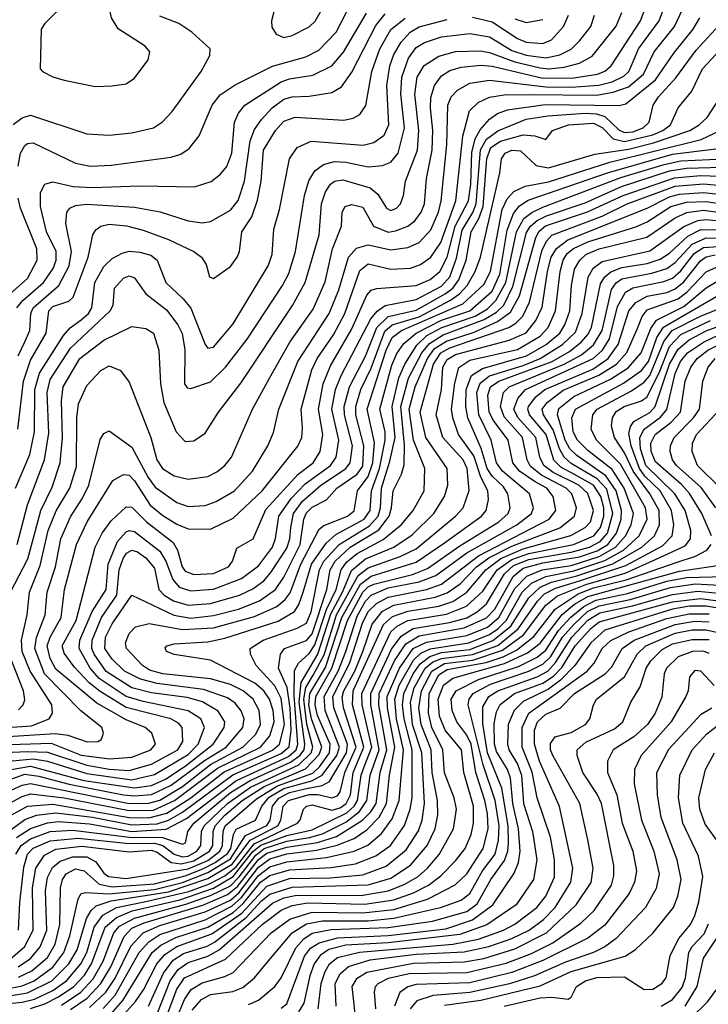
# Model space of a CAD drawing. Extents: x 997028 to 1115134, y 536408 to 618974.
# Tile 87 of 256: x 1011767 to 1014212, y 573691 to 577189. Entities that reach past the tile are written whole.
import ezdxf

# ---------------------------------------------------------------- set-up
doc = ezdxf.new("R2010")
doc.units = 0

msp = doc.modelspace()

# ---------------------------------------------------------------- linework, layer by layer
at = {"layer": '0CON10XD'}
for points in [[(1012705, 577126.2), (1012735, 577132.7), (1012795, 577163.3), (1012816.2, 577183.8), (1012851.2, 577245), (1012866.1, 577305), (1012862.6, 577355), (1012837.9, 577395), (1012805, 577420.8), (1012735, 577443.1), (1012725, 577441.4), (1012715, 577426.7), (1012704.8, 577355), (1012660.8, 577185), (1012662.4, 577162.4), (1012677.8, 577137.8), (1012705, 577126.2)], [(1011761.7, 576668.3), (1011769.5, 576715), (1011785, 576741.8), (1011795, 576749.5), (1011815, 576751.2), (1011965, 576679.4), (1012018.7, 576668.7), (1012092, 576672), (1012305, 576701.2), (1012338.5, 576711.5), (1012368.7, 576731.3), (1012403.9, 576776.1), (1012450.3, 576885), (1012478.3, 576921.7), (1012531.8, 576958.1), (1012665, 577023.6), (1012783.2, 577056.8), (1012829.7, 577080.3), (1012891.2, 577145), (1012963.2, 577285)], [(1012035, 576951.5), (1012095, 576953.5), (1012145, 576961.4), (1012175, 576980.8), (1012223.4, 577046.6), (1012229.4, 577075), (1012212.9, 577095), (1012116.4, 577156.4), (1012093.1, 577195), (1012084.4, 577235), (1012065.8, 577255), (1012013.3, 577275), (1011965, 577273.2), (1011936.5, 577255), (1011855.7, 577175), (1011843.1, 577155), (1011840, 577015), (1011847.5, 577005), (1011885, 576985.8), (1011925, 576974.4), (1012035, 576951.5)], [(1011693.5, 574613.5), (1011878.9, 574618.9), (1011985, 574576.6), (1012086.1, 574563.9), (1012165, 574569.4), (1012232.7, 574595), (1012248.8, 574615), (1012236.1, 574655), (1012212.5, 574675), (1012145, 574702.4), (1012040.7, 574760.7), (1011895, 574881.9), (1011875, 574919.3), (1011864.9, 574965.1), (1011874.6, 574995), (1011914.6, 575065), (1011926, 575165), (1011969, 575325), (1012006.3, 575405), (1012097.4, 575552.6), (1012135, 575572.9), (1012155, 575571.6), (1012175, 575550.5), (1012230.7, 575465), (1012275, 575427.2), (1012325, 575396.5), (1012365, 575380.9), (1012445, 575379.4), (1012525, 575418.1), (1012628, 575515), (1012755, 575674.5), (1012768.9, 575705), (1012771.6, 575738.4), (1012766.7, 575805), (1012804.7, 575945.3), (1012822.7, 575985), (1012880.8, 576069.2), (1012922.1, 576145), (1012975, 576297.9), (1013005, 576321.9), (1013085, 576303.3), (1013155, 576306.7), (1013190.2, 576319.8), (1013226.5, 576345), (1013262.1, 576397.9), (1013315.9, 576545), (1013340.4, 576775), (1013364.6, 576865.4), (1013394.6, 576895), (1013435.7, 576914.3), (1013487.8, 576922.2), (1013575, 576922.7), (1013815, 576921.2), (1013875, 576931.2), (1013929.6, 576950.4), (1013981.9, 576995), (1014020.7, 577075), (1014092.8, 577165), (1014121.4, 577225)], [(1011705, 574673.1), (1011808.9, 574681.1), (1011871.1, 574705), (1011882.9, 574725), (1011881, 574755), (1011803.9, 574875), (1011775.9, 574945), (1011773.6, 574985), (1011793.8, 575075), (1011801, 575155), (1011839.9, 575250), (1011867.7, 575375), (1011895.7, 575444.3), (1011945.2, 575525), (1011968.2, 575601.8), (1011969.8, 575775), (1011975.7, 575825), (1012005, 575889.1), (1012055, 575942.5), (1012085, 575959.1), (1012125, 575942.9), (1012155, 575900.8), (1012232.6, 575705), (1012254, 575625), (1012274.2, 575595), (1012315, 575569.2), (1012365, 575556.7), (1012435, 575566.2), (1012467.4, 575582.6), (1012495.2, 575604.8), (1012518.8, 575635), (1012593.3, 575805), (1012654.1, 575915.9), (1012726.2, 576043.8), (1012808.9, 576161.1), (1012851.8, 576258.2), (1012878.2, 576375), (1012909.6, 576455), (1012911.5, 576505), (1012923.3, 576525), (1012945, 576532), (1012985, 576522.9), (1013023.6, 576455), (1013075, 576434.8), (1013101.6, 576438.4), (1013145, 576455.7), (1013170.5, 576475), (1013192.7, 576505), (1013203.9, 576535), (1013211.1, 576625), (1013231.8, 576725), (1013234.1, 576795), (1013225.4, 576875), (1013227.3, 576912.7), (1013239.6, 576955), (1013265, 576990), (1013295, 577008.3), (1013335, 577020.9), (1013405, 577027.1), (1013445, 577023.7), (1013625, 576981.8), (1013735, 576982.1), (1013819.2, 576995), (1013844.4, 577005.6), (1013867, 577025), (1013971.5, 577185), (1013987, 577225)], [(1011725, 574643.1), (1011893.8, 574653.8), (1011937.2, 574647.2), (1012006.2, 574623.8), (1012045.6, 574624.4), (1012057.3, 574632.7), (1012064.3, 574655), (1012058.5, 574675), (1011984.4, 574734.4), (1011854.8, 574864.8), (1011821.1, 574955), (1011826, 574994), (1011856.8, 575075), (1011864.8, 575155), (1011894.3, 575245), (1011912.4, 575345), (1011947, 575423), (1011989.5, 575489.5), (1012012.3, 575535), (1012052.7, 575697.3), (1012065, 575719.4), (1012085, 575728.5), (1012165, 575670.6), (1012222.9, 575562.9), (1012248.3, 575528.3), (1012325, 575473.9), (1012365, 575459.8), (1012425, 575463.3), (1012465, 575477.7), (1012529.7, 575515), (1012593.2, 575585), (1012648.1, 575675), (1012667.7, 575722.3), (1012687, 575805), (1012754.8, 575975), (1012866.1, 576145), (1012900.8, 576229.2), (1012934.8, 576345), (1012962.4, 576377.6), (1013005, 576389.3), (1013085, 576371.3), (1013145, 576379.5), (1013185, 576397.7), (1013227.2, 576442.8), (1013254, 576505), (1013263.2, 576545), (1013284.3, 576744.3), (1013287.8, 576885), (1013299, 576915), (1013321.5, 576938.5), (1013365, 576963.3), (1013435, 576974.6), (1013635, 576950.8), (1013725, 576948.9), (1013823.7, 576956.3), (1013871.3, 576968.7), (1013912.2, 576987.8), (1013930.2, 577005), (1013947.3, 577042.7), (1013965, 577085.2), (1014038, 577185), (1014060, 577245)], [(1011734.1, 575155), (1011795.9, 575274.1), (1011823.3, 575375), (1011842.1, 575445), (1011881.8, 575528.2), (1011910, 575615), (1011918.8, 575705), (1011914.9, 575835), (1011921.4, 575885), (1011980.9, 575985), (1012065, 576051), (1012165, 576099.7), (1012215, 576092), (1012241.8, 576075), (1012260.6, 576015), (1012266.3, 575895), (1012279, 575829), (1012322.2, 575725), (1012355, 575690.9), (1012385, 575693.5), (1012425, 575720.6), (1012472.7, 575795), (1012552.6, 575897.4), (1012736.1, 576173.9), (1012781.2, 576255), (1012830, 576425), (1012838.8, 576535), (1012853.1, 576576.9), (1012870.7, 576605), (1012885, 576615.6), (1012915, 576619.6), (1013011.4, 576591.4), (1013038.9, 576568.9), (1013069.9, 576519.9), (1013085, 576511.6), (1013105, 576519.2), (1013119.1, 576535), (1013130, 576565), (1013136.8, 576615), (1013179.3, 576725), (1013184.1, 576795), (1013169.9, 576925), (1013178.2, 576985), (1013203.5, 577026.5), (1013255, 577059.6), (1013315, 577076.1), (1013402.2, 577077.8), (1013435, 577072.7), (1013525, 577038.9), (1013615, 577017.5), (1013646, 577014), (1013700.2, 577019.8), (1013755.4, 577035), (1013800.5, 577059.5), (1013885.5, 577165.5), (1013905.2, 577215)], [(1011757.1, 576165), (1011778.4, 576191.6), (1011851.3, 576255), (1011885.1, 576305), (1011895.9, 576335), (1011896.6, 576365), (1011862.1, 576435), (1011840.5, 576525), (1011841.2, 576575), (1011855.8, 576604.2), (1011885, 576612.5), (1011956.3, 576596.3), (1012025, 576592.3), (1012195, 576599.2), (1012387.5, 576595), (1012446.3, 576613.7), (1012479.5, 576640.5), (1012502, 576668), (1012519.8, 576715), (1012530, 576825), (1012543.4, 576856.6), (1012565.9, 576885), (1012695, 576967.7), (1012725, 576979), (1012807.7, 576992.3), (1012875, 577025.2), (1012916.8, 577073.2), (1012998.3, 577211.7)], [(1011605, 574580.6), (1011795, 574589.8), (1011865, 574587), (1012005, 574540.9), (1012085, 574526.8), (1012155, 574522.3), (1012235, 574544.9), (1012328.1, 574595), (1012346.2, 574625), (1012344.3, 574675), (1012330.2, 574690.2), (1012303.1, 574705), (1012145, 574745.3), (1012052.2, 574802.2), (1012013.6, 574833.6), (1011960.7, 574890.7), (1011925, 574938.8), (1011918, 574965), (1011967.7, 575055), (1012035.3, 575315.3), (1012059.6, 575365), (1012091.7, 575408.3), (1012145, 575458.8), (1012165, 575457.4), (1012217.1, 575405), (1012311.4, 575331.4), (1012327.1, 575305), (1012343.5, 575245), (1012355, 575230), (1012385, 575218.5), (1012455, 575221.3), (1012508.5, 575245), (1012522.3, 575265), (1012538.3, 575311.7), (1012596.2, 575345), (1012640.9, 575449.1), (1012755.9, 575574.1), (1012809.2, 575615), (1012834.4, 575655.6), (1012843.9, 575715), (1012827.7, 575805), (1012844.3, 575895), (1012870.6, 575959.4), (1012945, 576087.9), (1012999.5, 576210.5), (1013015, 576228.2), (1013035, 576234.3), (1013175, 576244.6), (1013225, 576266.1), (1013259.5, 576295), (1013285.1, 576345), (1013313.9, 576456.1), (1013360.4, 576545), (1013369, 576605), (1013372.5, 576717.5), (1013384.8, 576765.2), (1013402.4, 576797.6), (1013435, 576835.6), (1013464.2, 576855.8), (1013499.3, 576869.3), (1013632.7, 576887.3), (1013895.7, 576884.3), (1013920.1, 576889.9), (1014025.5, 576975), (1014090.4, 577069.6), (1014158.9, 577155), (1014182.1, 577195)], [(1011615, 574544.6), (1011815, 574563.1), (1011865, 574554.8), (1012005, 574511.5), (1012165, 574488.8), (1012245, 574507.2), (1012365, 574578.2), (1012400.9, 574615), (1012423.7, 574675), (1012410.2, 574705), (1012365, 574733.6), (1012205, 574766.6), (1012145, 574784.3), (1012049, 574849), (1012017.1, 574885), (1011977.6, 574955), (1011980.6, 574985), (1012023.8, 575086.2), (1012073.6, 575165), (1012081.4, 575255), (1012114.5, 575335.5), (1012145, 575369.8), (1012155.2, 575374.8), (1012175, 575371.4), (1012265, 575300.8), (1012285.9, 575265.9), (1012310.3, 575200.3), (1012333.1, 575173.1), (1012375, 575159.7), (1012455, 575166.2), (1012555, 575203.4), (1012615, 575249.1), (1012664.6, 575315), (1012675.5, 575345.5), (1012686.8, 575425), (1012731.5, 575488.5), (1012780.3, 575539.7), (1012870.2, 575605), (1012891.1, 575635), (1012900.7, 575695), (1012875.3, 575805), (1012888.8, 575875), (1012909, 575925), (1013013.5, 576126.5), (1013036.8, 576153.2), (1013065, 576173.2), (1013175, 576195.1), (1013265, 576242.4), (1013294.9, 576275.1), (1013318.7, 576341.3), (1013338.1, 576441.9), (1013376.1, 576503.9), (1013387.5, 576535), (1013403.4, 576726.6), (1013425, 576765.1), (1013465, 576794.4), (1013565, 576835.4), (1013642.1, 576847.9), (1013775, 576857.2), (1013815, 576854.9), (1013845, 576845.3), (1013895, 576797.2), (1013915, 576788.2), (1013945, 576791), (1013981.4, 576805), (1014003, 576825), (1014017.2, 576885), (1014035.6, 576915), (1014097.4, 576982.6), (1014169.4, 577080.6), (1014265, 577184.6)], [(1011743.6, 576816.4), (1011775, 576839.8), (1011805, 576849.3), (1012005, 576783.5), (1012085, 576778.8), (1012165, 576787.1), (1012242, 576805), (1012274.2, 576825.8), (1012307.7, 576862.3), (1012410.9, 577005), (1012442, 577062), (1012443.1, 577085), (1012378.5, 577145), (1012332.2, 577175), (1012265, 577201.7)], [(1011752.3, 575525), (1011803, 575645), (1011819.5, 575725), (1011820.7, 575875), (1011836.7, 575933.3), (1011922.4, 576067.6), (1011946.1, 576093.9), (1011985, 576122.6), (1012010.8, 576145), (1012023.3, 576165), (1012033.4, 576255), (1012065, 576312.3), (1012095, 576340.8), (1012130.3, 576359.7), (1012155, 576366.5), (1012193.7, 576363.7), (1012232.3, 576352.3), (1012255.4, 576335), (1012285.3, 576255), (1012347.9, 576197.9), (1012374.6, 576164.6), (1012425, 576035.5), (1012435, 576022.1), (1012455, 576025.4), (1012525, 576108.5), (1012649.3, 576315), (1012663.9, 576355), (1012669.3, 576445), (1012689.6, 576515), (1012725.2, 576694.8), (1012752.7, 576735), (1012802.2, 576757.8), (1012986.4, 576743.6), (1013025, 576753.3), (1013061.8, 576778.2), (1013078.4, 576815), (1013070.3, 576955), (1013080.9, 577025), (1013095.2, 577065), (1013121.1, 577108.9), (1013153.5, 577145), (1013185, 577163.4), (1013285, 577189.6)], [(1011760.5, 575735), (1011780.6, 575905), (1011805, 575979.7), (1011860.2, 576075), (1011870.2, 576155), (1011885, 576170), (1011940.7, 576189.3), (1011956.6, 576203.4), (1012009.5, 576345), (1012026.4, 576425), (1012037, 576443), (1012055, 576455.6), (1012085, 576462.8), (1012146.4, 576456.4), (1012205, 576441.7), (1012295, 576408.4), (1012385.6, 576365.6), (1012412.2, 576345), (1012429.5, 576319.5), (1012441.2, 576275), (1012455, 576270), (1012515, 576312.5), (1012539.1, 576345), (1012547.9, 576365), (1012555.4, 576435), (1012591.3, 576488.7), (1012611.9, 576548.1), (1012624.8, 576615), (1012633.1, 576725), (1012675.6, 576795), (1012705, 576828.7), (1012745, 576843.3), (1012918.2, 576831.8), (1012951.3, 576838.7), (1012975, 576851.8), (1012996.3, 576883.7), (1013016.9, 577005), (1013045.4, 577085), (1013085.3, 577154.7), (1013135.6, 577194.4)], [(1011761.2, 575995), (1011785.1, 576044.9), (1011802.9, 576085), (1011806.6, 576145), (1011814.3, 576165), (1011905.8, 576245), (1011942.3, 576315), (1011950.8, 576365), (1011930.3, 576465), (1011934.7, 576505), (1011945, 576519.2), (1011965, 576529.1), (1012005, 576534.1), (1012175, 576523), (1012266.2, 576506.2), (1012365.3, 576474.7), (1012415, 576467.3), (1012445, 576471.8), (1012515, 576512.1), (1012542.9, 576547.1), (1012565, 576615.7), (1012585, 576758.5), (1012600.9, 576799.1), (1012625.6, 576834.4), (1012663.8, 576876.2), (1012705, 576906.2), (1012735, 576915.2), (1012795, 576917), (1012875, 576930.2), (1012909.9, 576950.1), (1012946.9, 577003.1), (1013031.7, 577168.3), (1013065, 577210)], [(1013375, 577197.4), (1013445, 577181.4), (1013535, 577122.1), (1013565, 577109.5), (1013625, 577104), (1013655, 577117.1), (1013698, 577165), (1013716.3, 577205)], [(1013525, 577192.5), (1013565, 577179), (1013625, 577190.2)], [(1013685, 577064.4), (1013725.3, 577084.7), (1013755.7, 577115), (1013794.8, 577165), (1013808.2, 577205)], [(1011757.9, 575325), (1011794.9, 575465.1), (1011854.4, 575625.6), (1011870.4, 575720.4), (1011864, 575865), (1011875, 575910.5), (1011947.7, 576022.3), (1012088.6, 576155), (1012099.1, 576175), (1012103.4, 576235), (1012135, 576271.4), (1012155, 576279.5), (1012175, 576271.9), (1012214.8, 576214.8), (1012288.5, 576158.5), (1012328.7, 576105), (1012343.9, 576073.9), (1012353.8, 576016.2), (1012352.1, 575895), (1012361.2, 575881.2), (1012375, 575878.9), (1012445, 575903.1), (1012498.1, 575955), (1012575, 576054.7), (1012700, 576245), (1012722.2, 576287.8), (1012746.9, 576365), (1012777.9, 576565), (1012793.6, 576616.4), (1012815, 576652.2), (1012845.7, 576674.3), (1012885, 576685.2), (1012925, 576683.3), (1013005, 576666.7), (1013055, 576671), (1013085, 576683.4), (1013111.5, 576715), (1013133.3, 576805), (1013120.5, 576925), (1013123.4, 576985), (1013147.3, 577052.7), (1013175, 577089.8), (1013205, 577107.8), (1013265, 577128), (1013365, 577140), (1013435, 577128), (1013515, 577079.8), (1013565, 577062.4), (1013635, 577053.2), (1013685, 577064.4)], [(1011625, 574506.9), (1011805, 574537.7), (1011995, 574486.9), (1012175, 574459.8), (1012235, 574468.8), (1012285, 574491.3), (1012355, 574536.8), (1012453.7, 574615), (1012493.4, 574675), (1012495.6, 574695), (1012472.2, 574732.2), (1012415.5, 574765.5), (1012361.1, 574781.1), (1012235, 574797.8), (1012165, 574815.5), (1012073.4, 574873.4), (1012031.6, 574935), (1012022.6, 574955), (1012024.1, 574985), (1012056.9, 575065), (1012111.4, 575145), (1012119.5, 575235), (1012133.8, 575275), (1012146.5, 575293.5), (1012165, 575304.5), (1012185, 575298.5), (1012215, 575277.4), (1012245, 575240.8), (1012260.6, 575165), (1012280, 575145), (1012312.6, 575125), (1012365, 575109.3), (1012445, 575115.6), (1012547.6, 575145), (1012595, 575167.5), (1012633.9, 575196.2), (1012659.1, 575225), (1012715, 575311.9), (1012726.4, 575345), (1012730.2, 575385), (1012739.5, 575435), (1012770.9, 575479.1), (1012835, 575533.9), (1012925, 575594.6), (1012940.6, 575615), (1012948.2, 575675), (1012920.5, 575785), (1012919.7, 575815), (1012938.4, 575885), (1012995, 575993.9), (1013034.7, 576095.3), (1013075.9, 576134.1), (1013175, 576156.8), (1013277.6, 576215), (1013304.9, 576235.1), (1013326.6, 576265), (1013352.1, 576335), (1013370, 576435), (1013397.8, 576482.2), (1013412.7, 576525), (1013426.2, 576696.2), (1013440.4, 576735), (1013475, 576757.1), (1013555, 576779.4), (1013596.1, 576776.1), (1013635, 576763.3), (1013658.8, 576795), (1013715.6, 576815), (1013805, 576821.5), (1013835, 576805.9), (1013875, 576765.8), (1013915, 576756.7), (1014015, 576779.8), (1014051.2, 576795), (1014078.7, 576815), (1014105, 576875.6), (1014154.4, 576935.6), (1014191.3, 577015), (1014255, 577081.7)], [(1011685, 574473.2), (1011785, 574508.3), (1011835, 574501.5), (1011942.9, 574472.9), (1012135.1, 574434.9), (1012175, 574431.6), (1012235, 574436.8), (1012305, 574470), (1012423, 574557), (1012500.1, 574605), (1012559, 574675), (1012564.1, 574705), (1012553.7, 574733.7), (1012531.5, 574761.5), (1012505, 574780.2), (1012419.9, 574809.9), (1012255, 574830.9), (1012196, 574846), (1012138.5, 574875), (1012095, 574917.3), (1012069.5, 574955), (1012072, 574995), (1012095, 575042.6), (1012164.8, 575145.2), (1012314.1, 575074.1), (1012375, 575063), (1012455, 575072.4), (1012544.4, 575095.6), (1012618.2, 575125), (1012674.9, 575165.1), (1012705, 575209), (1012762.4, 575325), (1012776.3, 575415), (1012785, 575437.6), (1012805, 575457.9), (1012856.9, 575483.1), (1012893, 575525), (1012965, 575574.3), (1012985, 575602.7), (1012989.6, 575675), (1012960.9, 575785), (1012960.4, 575815), (1012978.9, 575875), (1013015, 575951.6), (1013063.1, 576083.1), (1013089.1, 576105), (1013185, 576133.8), (1013296.8, 576193.2), (1013329.2, 576215), (1013356.1, 576245), (1013384.9, 576295), (1013403, 576345), (1013471.7, 576645), (1013477.4, 576695), (1013490.9, 576715), (1013515, 576725.1), (1013545, 576722.6), (1013601.2, 576671.2), (1013645, 576662.7), (1013809.2, 576710.8), (1013929.1, 576729.1), (1014018.4, 576751.6), (1014146.5, 576795), (1014180, 576815), (1014208.4, 576841.6), (1014249.8, 576905)], [(1011685, 574429.3), (1011775, 574470), (1011805, 574475.8), (1012155, 574405.2), (1012225, 574406.1), (1012265, 574416.9), (1012345, 574465.2), (1012445, 574543.1), (1012559, 574605), (1012605, 574651.1), (1012622.3, 574685), (1012617.8, 574735), (1012595.8, 574775), (1012560.9, 574805), (1012515, 574827.6), (1012445, 574847.1), (1012275.1, 574865.1), (1012228.3, 574878.3), (1012202.8, 574895), (1012146.2, 574955), (1012142.6, 574975), (1012155, 575008.8), (1012178.3, 575031.7), (1012226.3, 575043.7), (1012345, 575022.7), (1012455, 575029.1), (1012601.2, 575068.8), (1012679.8, 575105), (1012710.2, 575129.8), (1012727.3, 575152.7), (1012765.8, 575255), (1012830.9, 575379.1), (1012847.3, 575392.7), (1012931.2, 575425), (1012955, 575444.3), (1012966.6, 575515), (1013004, 575566), (1013021.4, 575615), (1013026.6, 575686.6), (1013000.5, 575805), (1013068.1, 576015), (1013089.4, 576060.6), (1013122.8, 576085), (1013340.8, 576179.2), (1013415, 576248.8), (1013439.4, 576295), (1013480.3, 576515), (1013497.7, 576552.3), (1013521.8, 576578.2), (1013562, 576598), (1013645, 576612.6), (1013863, 576683), (1014186.7, 576763.3), (1014255, 576795.2)], [(1011695, 574387.4), (1011775, 574429.6), (1011805, 574438.9), (1011925, 574425.2), (1012155, 574379.6), (1012241.5, 574381.5), (1012316.3, 574415), (1012469.8, 574530.2), (1012622.4, 574605), (1012655.1, 574644.9), (1012671.1, 574695), (1012666.8, 574735), (1012653.6, 574775), (1012633.9, 574805), (1012602, 574832), (1012445, 574914), (1012315, 574933.5), (1012288.6, 574945), (1012282.9, 574957.1), (1012289.2, 574965), (1012315, 574972.1), (1012435, 574979.5), (1012495, 574991.7), (1012685, 575052.4), (1012742.8, 575087.2), (1012758.7, 575111.3), (1012773.6, 575155), (1012803.1, 575255), (1012855, 575329.4), (1012889.9, 575360.1), (1012990.3, 575415), (1013011.8, 575445), (1013016.3, 575515), (1013044.3, 575595), (1013064.9, 575695), (1013064.9, 575725), (1013046.3, 575805), (1013088.6, 575961.4), (1013106.3, 576003.7), (1013131, 576039), (1013174.3, 576075), (1013265, 576121.5), (1013365.7, 576155), (1013444.7, 576225), (1013472, 576285), (1013498.6, 576441.4), (1013520.1, 576500.1), (1013541.9, 576528.1), (1013572.7, 576547.3), (1013855, 576645.4), (1014085, 576711.7), (1014249, 576731)], [(1011685, 574335.6), (1011795, 574395.7), (1011885, 574402.5), (1012155, 574354.7), (1012225, 574353.5), (1012289.1, 574370.9), (1012375, 574425.2), (1012493.3, 574516.7), (1012665, 574594.5), (1012689, 574615), (1012707, 574685), (1012695, 574778.2), (1012672.4, 574822.4), (1012606.6, 574895), (1012586.5, 574935), (1012585.3, 574955), (1012632, 574985), (1012752.7, 575027.3), (1012785.4, 575045), (1012802.5, 575085), (1012831.8, 575235), (1012847.4, 575265), (1012901, 575325), (1013009.5, 575390.5), (1013039.6, 575425), (1013047.8, 575455), (1013051.4, 575525), (1013080.8, 575620.8), (1013100.2, 575705), (1013089.2, 575815), (1013113.5, 575916.5), (1013134.2, 575965.8), (1013177.5, 576032.5), (1013213.2, 576066.8), (1013265.8, 576095), (1013385, 576135.9), (1013427.7, 576162.3), (1013458.2, 576191.8), (1013492.9, 576255), (1013530.9, 576435), (1013557.8, 576482.2), (1013585.4, 576504.6), (1013625, 576523), (1013901.9, 576628.1), (1014055.7, 576675), (1014115, 576687.3), (1014267.8, 576695)], [(1011638.9, 574241.1), (1011785, 574347.3), (1011827, 574363), (1011895, 574371.5), (1012025, 574356.1), (1012165, 574328.8), (1012255, 574332.2), (1012295, 574345.6), (1012345, 574373.5), (1012523.2, 574506.8), (1012695, 574582.1), (1012724.1, 574605.9), (1012731, 574665), (1012727.2, 574742.8), (1012716.4, 574816.4), (1012686.5, 574885), (1012692.6, 574935), (1012707.5, 574955), (1012785, 574984), (1012805, 575007), (1012857.1, 575165), (1012869.9, 575235), (1012887.4, 575265), (1012940.5, 575315), (1013042.8, 575377.2), (1013078.8, 575425), (1013087.7, 575455), (1013092.7, 575515), (1013123, 575575), (1013132, 575608), (1013132.9, 575677.1), (1013120.5, 575815), (1013147.7, 575915), (1013194.9, 576005.1), (1013221.7, 576038.3), (1013270.5, 576069.5), (1013416.2, 576123.8), (1013460.2, 576149.8), (1013486.1, 576175), (1013518.3, 576241.7), (1013567.2, 576432.8), (1013581.5, 576455), (1013604.8, 576475.2), (1013637.6, 576492.4), (1013775, 576538.9), (1013904.1, 576595.9), (1014075, 576652), (1014135, 576661.5), (1014305, 576666.4)], [(1011755, 574283.8), (1011805, 574316.3), (1011865, 574336.6), (1011905, 574340.8), (1012015, 574332.1), (1012165, 574305.7), (1012286.8, 574313.2), (1012359, 574351), (1012534.4, 574485.6), (1012722, 574572), (1012748.2, 574595), (1012754.6, 574615), (1012741.8, 574788.2), (1012743, 574877), (1012757.1, 574902.9), (1012795, 574937.2), (1012815, 574968), (1012856, 575094), (1012890.7, 575165), (1012908.4, 575235), (1012928, 575262), (1012965, 575293.3), (1013057.3, 575342.7), (1013122, 575395), (1013164.8, 575445), (1013203.5, 575515), (1013206, 575595), (1013165.9, 575695.9), (1013150.4, 575805), (1013171, 575885), (1013214.6, 575985), (1013240.5, 576020.5), (1013283.1, 576046.9), (1013380.9, 576079.1), (1013463.4, 576116.6), (1013510.5, 576149.5), (1013541.8, 576208.2), (1013599.6, 576415), (1013612.1, 576437.9), (1013633.8, 576456.2), (1013783.4, 576506.6), (1013909.8, 576565), (1014092.7, 576627.3), (1014184.5, 576635.5), (1014355, 576630.1)], [(1011753.2, 574225), (1011771.5, 574255), (1011805, 574279.4), (1011875, 574305.7), (1011955, 574309.9), (1012155, 574284.7), (1012273.5, 574283.5), (1012345, 574260.3), (1012355.3, 574265), (1012363.9, 574305), (1012385.3, 574335), (1012515.8, 574444.2), (1012585, 574486.3), (1012728.6, 574551.4), (1012761.7, 574575), (1012777.1, 574595), (1012779.9, 574615), (1012759.5, 574765), (1012766, 574834), (1012825.2, 574935), (1012871.8, 575078.2), (1012913.5, 575155), (1012945, 575232.4), (1012995, 575273.8), (1013095, 575315.6), (1013161.2, 575358.8), (1013238.1, 575435), (1013275.6, 575495), (1013287.6, 575535), (1013285.2, 575595), (1013209, 575705), (1013189.4, 575795), (1013236.8, 575965), (1013262.2, 576005), (1013295, 576023.6), (1013504.3, 576095.7), (1013529.4, 576110.6), (1013553.9, 576136.1), (1013577.3, 576185), (1013621.6, 576368.4), (1013637.4, 576402.6), (1013656.4, 576423.6), (1013835, 576491.5), (1013923.8, 576535), (1014095, 576597.8), (1014195, 576606.3), (1014370.6, 576589.4)], [(1011723.6, 576206.4), (1011795, 576270), (1011828.5, 576335), (1011827.6, 576375), (1011769.5, 576519.5), (1011761.3, 576555)], [(1011763, 573955), (1011767, 574053), (1011780.9, 574179.1), (1011794, 574225), (1011815, 574246.4), (1011875, 574272.4), (1011975, 574281), (1012155, 574262.7), (1012245, 574263.7), (1012275.6, 574255.6), (1012315.8, 574225), (1012345, 574215.5), (1012365, 574217.7), (1012396.3, 574235), (1012410.2, 574255), (1012412.8, 574305), (1012422, 574325), (1012505.1, 574404.9), (1012586.9, 574463.1), (1012757.7, 574542.3), (1012802.2, 574585), (1012808.3, 574605), (1012786, 574686), (1012775.9, 574775), (1012783, 574817), (1012809.3, 574860.7), (1012847.6, 574932.4), (1012892.5, 575075), (1012969.2, 575215), (1013005, 575241.4), (1013118.2, 575281.8), (1013175, 575309.9), (1013314.3, 575425), (1013341.3, 575455), (1013363.2, 575516.8), (1013356.5, 575595), (1013341.9, 575625), (1013269.4, 575705), (1013245.4, 575785), (1013264.9, 575875.1), (1013270.1, 575955), (1013285, 575981.6), (1013315, 575999.6), (1013505, 576050.3), (1013565, 576077.1), (1013599.9, 576120.1), (1013622, 576168), (1013641.1, 576295), (1013654.4, 576345), (1013673.6, 576376.4), (1013713.4, 576406.6), (1013995, 576519.9), (1014075, 576559.7), (1014110.3, 576569.7), (1014195, 576575.4), (1014455, 576546.8)], [(1011735, 573853.8), (1011784.2, 573895), (1011815.1, 573955), (1011812.3, 574105), (1011824.5, 574175.5), (1011855, 574220.8), (1011895, 574242), (1011987.4, 574252.6), (1012155, 574233.2), (1012235, 574238.4), (1012255, 574231.8), (1012304.8, 574195), (1012340, 574190), (1012385, 574201.3), (1012441.4, 574235), (1012452.5, 574255), (1012454.4, 574305), (1012461.4, 574325), (1012495, 574363.2), (1012557.2, 574415), (1012634.7, 574465), (1012782.4, 574527.6), (1012830.8, 574579.2), (1012839.7, 574605), (1012802.6, 574705), (1012794, 574755), (1012796.9, 574795), (1012852.3, 574887.7), (1012911.1, 575065), (1012976.7, 575183.3), (1013015, 575212.2), (1013175, 575261.6), (1013275, 575331), (1013407, 575425), (1013423.9, 575445), (1013431.7, 575485), (1013429.5, 575515), (1013404.1, 575564.1), (1013379.3, 575639.3), (1013325.2, 575715), (1013304.6, 575775), (1013300.9, 575805), (1013312, 575898), (1013326.8, 575953.2), (1013365, 575979.6), (1013535, 576017.7), (1013615.8, 576065), (1013643.7, 576095), (1013669.5, 576155), (1013685.8, 576295), (1013697.4, 576335), (1013711.5, 576358.5), (1013734, 576376), (1013785, 576399.4), (1013955, 576453.4), (1013995, 576470.7), (1014079.6, 576525), (1014135, 576540.9), (1014205, 576543.2), (1014385, 576515.6)], [(1011761, 573825), (1011805.7, 573854.3), (1011839.3, 573895), (1011862.6, 573955), (1011858.9, 574095), (1011865, 574142.1), (1011883, 574177), (1011910.7, 574199.3), (1011955, 574215.5), (1012005, 574214.9), (1012037.3, 574197.3), (1012065, 574157.8), (1012082.5, 574145), (1012145, 574137.7), (1012365, 574172.2), (1012435, 574202.7), (1012477.7, 574235), (1012487.5, 574255), (1012489.5, 574305), (1012496.6, 574325), (1012608.2, 574421.8), (1012682.6, 574467.4), (1012807.3, 574512.7), (1012831.4, 574535), (1012866.8, 574585), (1012869.9, 574615), (1012825, 574717.7), (1012816.6, 574755), (1012818.4, 574785), (1012875.7, 574885), (1012931.5, 575055), (1012985.2, 575155), (1013005, 575174.9), (1013025, 575184.4), (1013161.3, 575218.7), (1013215, 575239.2), (1013329.8, 575320.2), (1013468, 575405), (1013501.2, 575435), (1013508.4, 575455), (1013500.7, 575505), (1013485, 575529), (1013445, 575567.1), (1013426.8, 575595), (1013405.7, 575665.7), (1013358.4, 575775), (1013351, 575815), (1013352.1, 575875), (1013371.4, 575925), (1013410.2, 575949.8), (1013566.6, 575995), (1013636.7, 576035), (1013685.1, 576075), (1013703.3, 576105), (1013720.9, 576155), (1013726.4, 576245), (1013737.8, 576302.2), (1013755.9, 576335), (1013778, 576355), (1013824.9, 576374.9), (1013993.7, 576416.3), (1014094.4, 576485.6), (1014136.1, 576503.9), (1014195, 576512), (1014280.6, 576500.6)], [(1011762.5, 573787.5), (1011809.8, 573810.2), (1011865, 573857.9), (1011892.6, 573905), (1011909.6, 573975), (1011911.7, 574105), (1011919.1, 574135), (1011932.2, 574155), (1011965, 574172.8), (1011995.8, 574165.8), (1012048.6, 574118.6), (1012095, 574108.6), (1012245, 574119.6), (1012355, 574148.3), (1012417.5, 574172.5), (1012461.2, 574195), (1012505, 574227.6), (1012516.8, 574245), (1012525.6, 574294.4), (1012535, 574314), (1012604.7, 574345.3), (1012626.5, 574395), (1012653.2, 574426.8), (1012705, 574457.5), (1012804.8, 574485.2), (1012841.1, 574505), (1012892.6, 574575), (1012902.7, 574605), (1012851.1, 574735), (1012847.8, 574785), (1012897.4, 574875), (1012925.3, 574944.7), (1012965, 575069.8), (1012995, 575123.9), (1013015, 575144.5), (1013075, 575170.2), (1013185, 575192.5), (1013245.3, 575214.7), (1013355.4, 575294.6), (1013532, 575395), (1013584.4, 575435), (1013591.3, 575455), (1013577, 575505), (1013481.3, 575585), (1013459.7, 575615), (1013441.4, 575695), (1013397.5, 575785), (1013390.9, 575865), (1013402.7, 575897.3), (1013435, 575923.7), (1013555, 575960), (1013615, 575985.6), (1013695, 576034.9), (1013740.7, 576079.3), (1013764.4, 576145), (1013785.5, 576274.5), (1013803.2, 576306.8), (1013835, 576330.3), (1014005, 576367.9), (1014125, 576454.9), (1014175, 576475.6), (1014205, 576478.7), (1014272, 576472)], [(1011715, 573745.5), (1011775, 573757.4), (1011818.5, 573775), (1011885, 573823.6), (1011924, 573875), (1011944.9, 573935), (1011974.5, 574065.5), (1011985.2, 574084.8), (1012001.1, 574088.9), (1012083.7, 574083.7), (1012245, 574098.9), (1012345, 574124.6), (1012435, 574159.4), (1012515, 574208.4), (1012569.1, 574290.9), (1012645, 574326.1), (1012656.6, 574345), (1012664.4, 574395), (1012686.9, 574423.1), (1012725, 574444.2), (1012785, 574458.5), (1012840.9, 574469.1), (1012867.6, 574482.4), (1012927.8, 574585), (1012931.2, 574615), (1012882.2, 574745), (1012879.4, 574785), (1012938.1, 574901.9), (1012984.3, 575045), (1013005, 575086.8), (1013033.9, 575115), (1013075, 575137.5), (1013211.8, 575165), (1013265, 575183.8), (1013395.7, 575285), (1013646.9, 575415), (1013670.6, 575445), (1013662, 575495), (1013638.8, 575525), (1013597.7, 575547.7), (1013542.2, 575585), (1013518.4, 575615), (1013501.1, 575695), (1013449.6, 575765), (1013434.5, 575795), (1013429.9, 575855), (1013438.7, 575885), (1013468.5, 575905), (1013657.7, 575975), (1013719.3, 576010.7), (1013762.2, 576045), (1013785, 576070.2), (1013797.3, 576095), (1013829.1, 576250.9), (1013844.4, 576275.6), (1013866.3, 576293.7), (1013905, 576308.9), (1013995, 576322.5), (1014041.2, 576338.8), (1014075, 576359.5), (1014139.7, 576420.3), (1014186.5, 576443.5), (1014275, 576442.6)], [(1011715, 573718.9), (1011795, 573732), (1011881.4, 573775), (1011941.8, 573835), (1011970.3, 573885), (1012003.6, 573996.4), (1012021, 574025), (1012038.9, 574041.1), (1012091.4, 574058.6), (1012295, 574090.8), (1012435, 574138.3), (1012520.8, 574189.2), (1012585.9, 574274.1), (1012683.5, 574325), (1012694.3, 574345), (1012702.4, 574395), (1012721.9, 574415), (1012795, 574437), (1012826.7, 574436.7), (1012875, 574424.9), (1012895, 574432), (1012905, 574446.2), (1012921.3, 574515), (1012961.4, 574605), (1012916.8, 574745), (1012912.3, 574782.3), (1012917.7, 574805), (1012956.6, 574875), (1012985.9, 574945), (1013018.3, 575041.7), (1013055, 575087.7), (1013095, 575108.9), (1013242.8, 575137.2), (1013285, 575152.5), (1013331.6, 575185), (1013388.8, 575245), (1013433, 575277), (1013515, 575318.3), (1013685.7, 575384.3), (1013737.3, 575425), (1013743.8, 575455), (1013727.3, 575505), (1013707.5, 575525), (1013620.6, 575570.6), (1013581.5, 575601.5), (1013569.3, 575625), (1013552.6, 575705), (1013487.8, 575777.8), (1013474.5, 575814.5), (1013484.8, 575865), (1013505.7, 575884.3), (1013700.2, 575965), (1013761.6, 575998.4), (1013805, 576034.3), (1013835.3, 576085), (1013869.1, 576230.9), (1013885, 576254.2), (1013905, 576268.5), (1014011.4, 576288.6), (1014065, 576305.1), (1014095, 576326.7), (1014155, 576391.6), (1014205, 576414.4), (1014285, 576413.1)], [(1011705, 573692.4), (1011775, 573698.4), (1011819.9, 573710.1), (1011885, 573740.3), (1011934.2, 573775.8), (1011983.9, 573835), (1012005.1, 573875), (1012030.8, 573965), (1012062.3, 574007.7), (1012111, 574035), (1012215, 574056.7), (1012367.7, 574092.3), (1012440.5, 574119.6), (1012495, 574147.7), (1012535, 574179.5), (1012599, 574261), (1012753.1, 574335), (1012763.2, 574346.8), (1012774.2, 574385), (1012785, 574395.5), (1012805, 574399.5), (1012875, 574380.6), (1012905, 574389.1), (1012926.5, 574405), (1012941.1, 574435), (1012951.6, 574515), (1012989.5, 574605), (1012948.9, 574755), (1012951.2, 574805), (1013059.1, 575040.9), (1013090.6, 575069.4), (1013145, 575087.5), (1013255, 575105.1), (1013305, 575122.7), (1013355.4, 575155), (1013422.3, 575235), (1013475.4, 575274.6), (1013555, 575309.2), (1013723.7, 575356.3), (1013775, 575384.6), (1013793.9, 575405), (1013804.6, 575445), (1013785, 575505.6), (1013752.4, 575535), (1013660.9, 575580.9), (1013628.6, 575605), (1013614, 575635), (1013600.2, 575705), (1013536.4, 575776.4), (1013521.8, 575805), (1013536.4, 575843.6), (1013563.8, 575875), (1013803, 575985), (1013836.3, 576015), (1013861.2, 576055), (1013890.4, 576169.6), (1013918.7, 576221.3), (1013945, 576236.6), (1014055, 576259.1), (1014085, 576270.6), (1014115, 576297.4), (1014162.1, 576357.9), (1014195, 576379.6), (1014285, 576385.5)], [(1011805, 573676), (1011856.5, 573693.5), (1011905, 573717.7), (1011959.2, 573755), (1011996.6, 573795), (1012022.2, 573835), (1012070.7, 573965), (1012110.4, 573999.6), (1012166.4, 574023.6), (1012335, 574062.2), (1012455, 574104.3), (1012525, 574145.5), (1012595.3, 574234.7), (1012622.9, 574257.1), (1012715, 574291.4), (1012805, 574311.4), (1012928.6, 574371.4), (1012954.6, 574395), (1012966.5, 574415), (1012979.5, 574505), (1012990.2, 574535), (1013017, 574605), (1012982.6, 574755), (1012981.6, 574795), (1013085, 575014.2), (1013106.9, 575035), (1013145.8, 575054.2), (1013282.9, 575077.1), (1013354.1, 575105.9), (1013411.5, 575158.5), (1013462.6, 575235), (1013515, 575271.9), (1013575, 575292.7), (1013733.7, 575325), (1013805.4, 575355), (1013829.1, 575385), (1013841.5, 575425), (1013840.9, 575455), (1013830.6, 575495), (1013804.4, 575535), (1013736.9, 575573.1), (1013689.1, 575599.1), (1013664.1, 575624.1), (1013636.1, 575715), (1013577.9, 575785), (1013571.1, 575805), (1013573.8, 575815), (1013600.4, 575849.6), (1013631.5, 575875), (1013802, 575948), (1013856.9, 575985), (1013892.1, 576035), (1013930, 576155), (1013955.1, 576184.9), (1013995, 576207), (1014065, 576220.2), (1014095, 576232.6), (1014125, 576257.6), (1014185, 576332.2), (1014205, 576346), (1014236.4, 576353.6)], [(1011915, 573688.7), (1011983.5, 573735), (1012027.6, 573782.4), (1012063.5, 573845), (1012101.6, 573945), (1012121.3, 573968.7), (1012175, 573997.6), (1012357.3, 574047.3), (1012445, 574077.4), (1012515, 574112.4), (1012546.4, 574143.6), (1012605, 574220.8), (1012635, 574244.7), (1012715, 574271.1), (1012796.3, 574283.7), (1012842.7, 574297.3), (1012925, 574338.2), (1012974.1, 574375.9), (1012999.7, 574415), (1013011.5, 574505), (1013043.3, 574595), (1013013.6, 574755), (1013013.5, 574795), (1013087.1, 574952.9), (1013121.2, 574998.8), (1013163.8, 575026.2), (1013292.9, 575047.1), (1013354.6, 575064.6), (1013391.3, 575085), (1013425, 575114.3), (1013489.1, 575220.9), (1013520.2, 575249.8), (1013575, 575270.9), (1013725, 575297.1), (1013790.5, 575315), (1013828.6, 575335), (1013853.9, 575365), (1013873.4, 575435), (1013851.8, 575521.8), (1013818.1, 575558.1), (1013725, 575612.4), (1013700.8, 575635), (1013684.3, 575664.3), (1013661.6, 575731.6), (1013626.8, 575785), (1013622.5, 575805), (1013640.6, 575829.4), (1013697.3, 575872.7), (1013824.1, 575926), (1013887, 575965), (1013923.2, 576006.8), (1013960.1, 576089.9), (1013977.5, 576135), (1013995, 576158.3), (1014105, 576197.3), (1014137.3, 576222.7), (1014205, 576293.4), (1014254.6, 576315.4)], [(1011947.6, 573672.4), (1012006.4, 573713.6), (1012055.3, 573765), (1012090.5, 573825), (1012138.1, 573931.9), (1012165, 573961.6), (1012209.4, 573980.6), (1012416.7, 574043.3), (1012505, 574080.9), (1012540.1, 574109.9), (1012615, 574205.6), (1012645, 574228.5), (1012715, 574250.1), (1012824.1, 574265.9), (1012892, 574288), (1012984.6, 574345.4), (1013013.9, 574375), (1013032.3, 574405), (1013047.1, 574515), (1013070.7, 574595), (1013042.5, 574755), (1013043.9, 574795), (1013098.5, 574911.5), (1013138.5, 574971.5), (1013185, 575000.6), (1013345, 575028.2), (1013425, 575064.1), (1013454.3, 575095), (1013519.3, 575210.7), (1013555, 575240.2), (1013625, 575259.8), (1013755, 575281.3), (1013818.2, 575301.8), (1013855.7, 575324.3), (1013886.5, 575365), (1013902.9, 575415), (1013904.3, 575445), (1013885.2, 575515), (1013848.5, 575568.5), (1013745, 575640.7), (1013720.2, 575665), (1013704.3, 575695), (1013676.4, 575785), (1013681.6, 575808.4), (1013735, 575850.9), (1013865, 575911.8), (1013928, 575952), (1013974.3, 576005), (1014008, 576092), (1014028.9, 576121.1), (1014125, 576169.8), (1014205, 576236.8), (1014255, 576266.4)], [(1012015, 573679.7), (1012073.2, 573735), (1012106.2, 573783.8), (1012161.6, 573898.4), (1012205.5, 573945), (1012265, 573971.2), (1012425, 574019.7), (1012515, 574061.4), (1012545, 574087.7), (1012615, 574178), (1012655, 574207.7), (1012715, 574226), (1012820.8, 574239.2), (1012893.8, 574256.2), (1012955, 574280.2), (1012999.4, 574310.6), (1013043.9, 574356.1), (1013069.5, 574405), (1013079.9, 574505), (1013099.3, 574605), (1013072.5, 574745), (1013071.7, 574785), (1013115.2, 574885), (1013164.7, 574955), (1013212, 574978), (1013355, 575000.9), (1013428.8, 575031.2), (1013468.5, 575065), (1013525, 575168.2), (1013567.4, 575212.6), (1013621.9, 575235), (1013725, 575250.7), (1013825, 575282.1), (1013882.5, 575315), (1013918.1, 575355), (1013938.1, 575395), (1013946.4, 575435), (1013913.1, 575525), (1013870.7, 575590.7), (1013785, 575658.8), (1013747.7, 575695), (1013732.7, 575725), (1013728.2, 575775), (1013740.5, 575805), (1013911.6, 575898.4), (1013975, 575942.3), (1014000.4, 575975), (1014030.2, 576059.8), (1014053.8, 576096.2), (1014265, 576220.1)], [(1012063.2, 573676.8), (1012106, 573724), (1012190.9, 573875), (1012225, 573913.2), (1012265, 573939.1), (1012425, 573991), (1012520.4, 574039.6), (1012555, 574071.1), (1012615, 574149), (1012655, 574179.2), (1012715, 574197.4), (1012856.8, 574213.2), (1012954.1, 574235.9), (1013002.8, 574257.2), (1013051.6, 574298.4), (1013089.2, 574350.8), (1013114.7, 574415), (1013129.7, 574595), (1013105.6, 574705), (1013099.6, 574775), (1013114.3, 574825), (1013165.6, 574914.4), (1013191.8, 574938.2), (1013225, 574953.6), (1013362.1, 574975), (1013435.1, 575004.9), (1013465.2, 575024.8), (1013494.4, 575055), (1013551.1, 575155), (1013585, 575187.5), (1013635, 575211.6), (1013735, 575231.2), (1013845, 575267.6), (1013910.9, 575305), (1013966.4, 575355), (1013994.9, 575415), (1013989.3, 575455), (1013900.1, 575610.1), (1013815.9, 575695), (1013797, 575735), (1013801.9, 575785), (1013817.8, 575805), (1013939.6, 575870.4), (1013985, 575901.2), (1014005, 575925.1), (1014054.3, 576045.7), (1014084.2, 576085), (1014185, 576135.5), (1014333.7, 576196.3)], [(1012091.9, 573658.1), (1012133.4, 573705), (1012237.6, 573875), (1012268.5, 573901.5), (1012321.4, 573928.6), (1012435, 573965.5), (1012525, 574017.5), (1012560.9, 574049.1), (1012621.9, 574125), (1012655, 574148.7), (1012725, 574168.8), (1012872.6, 574177.4), (1012959.2, 574190.8), (1013031.7, 574218.3), (1013084.1, 574255.9), (1013133.9, 574326.1), (1013153.9, 574385), (1013160.2, 574425), (1013160.5, 574595), (1013131.7, 574705), (1013126.7, 574755), (1013131.6, 574795), (1013164.2, 574865), (1013189.1, 574900.9), (1013223.5, 574926.5), (1013265, 574940.9), (1013365, 574952.1), (1013446.7, 574983.3), (1013511.3, 575035), (1013575, 575135.7), (1013615, 575173.6), (1013655, 575191.1), (1013745, 575213), (1013873.9, 575256.1), (1013976.2, 575315), (1014020.9, 575355), (1014039.6, 575395), (1014037.7, 575445), (1014005.3, 575505), (1013945.8, 575585), (1013915, 575650.2), (1013879, 575705), (1013869.1, 575745), (1013872.2, 575775), (1013885, 575797.7), (1013914.2, 575815), (1013974.9, 575835.1), (1013995, 575849.6), (1014039.9, 575939.9), (1014075, 576027.8), (1014115, 576070.8), (1014220, 576120)], [(1012126.5, 573643.5), (1012178.5, 573701.5), (1012206.8, 573743.2), (1012254.2, 573835), (1012282, 573868), (1012325, 573896.4), (1012448.8, 573941.2), (1012555.2, 574014.8), (1012645, 574111), (1012725, 574137.8), (1012868.9, 574141.1), (1012985, 574151.5), (1013068.2, 574181.8), (1013139.9, 574240.1), (1013182.6, 574307.4), (1013195.9, 574345), (1013204.2, 574405), (1013194.6, 574585), (1013162.4, 574685), (1013154.9, 574765), (1013168.1, 574815), (1013207.4, 574885), (1013233.4, 574906.6), (1013265, 574919.9), (1013375, 574933.9), (1013465, 574966.5), (1013537.6, 575025), (1013606, 575124), (1013630.5, 575149.5), (1013669.9, 575170), (1013755, 575195.6), (1013919.5, 575250.5), (1014049.9, 575320.1), (1014083.9, 575355), (1014090.1, 575395), (1014081.2, 575445), (1014041.3, 575515), (1013987.4, 575567.4), (1013967.9, 575595), (1013938.7, 575675), (1013930.5, 575719.5), (1013935.9, 575744.1), (1013948.4, 575761.6), (1014005, 575793.2), (1014024.2, 575815), (1014075, 575965.6), (1014105, 576018.9), (1014145, 576051.9), (1014205, 576083.9), (1014285, 576113.3)], [(1012223.7, 573685), (1012277.5, 573802.5), (1012312.2, 573847.8), (1012348.5, 573871.5), (1012432.1, 573897.9), (1012458.1, 573911.9), (1012570.6, 573999.4), (1012625, 574059.2), (1012655, 574082.3), (1012735, 574108), (1013005, 574115.8), (1013085, 574140), (1013154.6, 574185.4), (1013213.4, 574255), (1013242.2, 574315), (1013251.5, 574365), (1013251.1, 574415), (1013231.3, 574515), (1013228.4, 574595), (1013192.7, 574685), (1013184.5, 574745), (1013193.6, 574805), (1013230.4, 574875), (1013275, 574901.9), (1013375.8, 574914.2), (1013481, 574949), (1013556, 575004), (1013635, 575108.9), (1013677.3, 575142.7), (1013777.5, 575182.5), (1013917, 575223), (1014027.8, 575272.2), (1014130.1, 575319.9), (1014149.4, 575345), (1014151, 575375), (1014130.5, 575445), (1014094.1, 575505), (1013990.8, 575605), (1013972.1, 575665), (1013969.8, 575705), (1013985.1, 575734.9), (1014043.1, 575776.9), (1014065.6, 575804.4), (1014095, 575932.1), (1014114.3, 575975), (1014138.6, 576005), (1014195, 576044), (1014249.9, 576070.1)], [(1014223.7, 575355), (1014189.9, 575435), (1014145.5, 575505.5), (1014117.4, 575537.4), (1014025, 575618), (1014009.6, 575655), (1014008.2, 575685), (1014023.4, 575715), (1014081, 575759), (1014113.4, 575795), (1014130, 575905), (1014150, 575955), (1014172.6, 575985), (1014210.6, 576015), (1014265, 576042.8)], [(1014238.9, 575455), (1014186.7, 575526.7), (1014099.1, 575605), (1014085.6, 575625), (1014077.1, 575655), (1014078, 575675), (1014090.7, 575705), (1014160.3, 575775), (1014180.7, 575805), (1014193.4, 575905), (1014212, 575955), (1014237, 575985)], [(1014255.2, 575525), (1014174.4, 575605), (1014154.8, 575655), (1014156.7, 575685), (1014171.1, 575715), (1014254.4, 575805)], [(1012255, 573657.4), (1012301.2, 573775), (1012329.5, 573815), (1012365, 573839.5), (1012435, 573862.2), (1012475, 573884.5), (1012665, 574051.2), (1012705, 574069.1), (1012745, 574077.9), (1012985, 574079.6), (1013075.3, 574095), (1013132.6, 574117.4), (1013181.6, 574145), (1013215.6, 574174.4), (1013256.6, 574223.4), (1013307.5, 574315), (1013317.8, 574385), (1013310.4, 574425), (1013275, 574513.3), (1013269.9, 574595), (1013230.9, 574675), (1013218.9, 574725), (1013221.4, 574795), (1013255, 574861.4), (1013285, 574880.9), (1013424.1, 574905.9), (1013484.4, 574925.6), (1013531.1, 574948.9), (1013592.4, 574997.6), (1013668, 575095), (1013750.7, 575149.3), (1013805, 575170.6), (1013920.5, 575199.5), (1014101.8, 575261.8), (1014166.6, 575283.4), (1014206.8, 575305), (1014222.6, 575325)], [(1012279.6, 573625), (1012325.3, 573745), (1012352.6, 573785), (1012497.8, 573852.3), (1012627.9, 573975), (1012695, 574025.8), (1012735, 574042.6), (1012788.6, 574051.4), (1012992.8, 574047.2), (1013095, 574062.5), (1013165, 574087.3), (1013219, 574115), (1013262.5, 574147.5), (1013315, 574200.5), (1013348.9, 574245), (1013370.1, 574295), (1013378.6, 574335), (1013378.8, 574395), (1013343.8, 574515), (1013336.3, 574595), (1013278, 574665), (1013257.8, 574715), (1013252.5, 574775), (1013271.5, 574825), (1013305, 574849.8), (1013488.1, 574901.9), (1013570.6, 574939.4), (1013615.4, 574974.6), (1013693.8, 575076.2), (1013737.6, 575112.4), (1013785, 575140.4), (1014109.9, 575230.1), (1014277.1, 575255)], [(1012305, 573594.9), (1012351.8, 573708.2), (1012375.9, 573744.1), (1012415, 573767.8), (1012495, 573790.5), (1012525.1, 573804.9), (1012660.4, 573945), (1012725.9, 573994.1), (1012805, 574019.2), (1012985, 574016.4), (1013095, 574027.8), (1013215.7, 574064.3), (1013313.8, 574116.2), (1013355, 574154.3), (1013413, 574245), (1013430.5, 574315), (1013427.8, 574367.8), (1013419.1, 574415), (1013386.5, 574515), (1013370.3, 574615), (1013355, 574647), (1013319.2, 574695), (1013302.4, 574735), (1013299.4, 574775), (1013316.7, 574805), (1013396.8, 574845), (1013538.6, 574891.4), (1013605, 574924.3), (1013635, 574949.8), (1013680.9, 575019.1), (1013723.7, 575066.3), (1013769.9, 575105), (1013812.7, 575127.3), (1013925, 575151.1), (1014065, 575194.7), (1014135, 575207.1), (1014271.3, 575211.3)], [(1012379.7, 573670.3), (1012412.1, 573707.9), (1012445, 573726.5), (1012523.4, 573736.6), (1012559, 573751), (1012600.7, 573785), (1012645, 573839.2), (1012734.1, 573945), (1012785, 573977.5), (1012842.6, 573987.4), (1013005, 573987.7), (1013095, 573996.8), (1013261.3, 574035), (1013335, 574061.3), (1013365, 574084.8), (1013410.8, 574165), (1013455.1, 574224.9), (1013467.7, 574275), (1013469.4, 574325), (1013456, 574415), (1013412.3, 574542.3), (1013359.6, 574755), (1013363.6, 574775), (1013377.4, 574795), (1013439.1, 574829.1), (1013575.6, 574874.4), (1013625, 574899.6), (1013652.6, 574927.4), (1013695, 574995), (1013735, 575041), (1013783.8, 575086.2), (1013825, 575107.3), (1013935, 575129.1), (1014078.3, 575171.7), (1014165.4, 575184.6), (1014275, 575179.3)], [(1012579.2, 573690.8), (1012615, 573705.7), (1012672.9, 573755), (1012695, 573785.4), (1012747.8, 573892.2), (1012775.8, 573924.2), (1012805, 573943.6), (1012872.8, 573957.2), (1013075, 573963.7), (1013232.9, 573987.1), (1013355, 574021.2), (1013391.4, 574048.6), (1013439.6, 574135), (1013488.1, 574201.9), (1013500.3, 574235), (1013503.3, 574265), (1013501.6, 574325), (1013478.9, 574458.9), (1013428.5, 574585), (1013411.9, 574688.1), (1013411.5, 574748.5), (1013432.8, 574785), (1013465, 574805.3), (1013605, 574854.8), (1013642.3, 574875), (1013669.9, 574905), (1013727.8, 574995), (1013785, 575055.4), (1013827.7, 575082.3), (1013943.5, 575106.5), (1014085, 575147), (1014175, 575159.1), (1014275, 575149)], [(1012695, 573677.5), (1012715, 573693.4), (1012777.8, 573862.2), (1012799.5, 573890.5), (1012830.1, 573909.9), (1012895, 573927.8), (1013075, 573936.3), (1013280.2, 573959.8), (1013375, 573991.3), (1013446.6, 574045), (1013523.2, 574156.8), (1013538.2, 574195), (1013544.4, 574235.6), (1013537.9, 574315), (1013518.5, 574405), (1013509.4, 574495), (1013499.1, 574525), (1013459.9, 574589.9), (1013453.3, 574615), (1013451.6, 574688.4), (1013460, 574730), (1013473.6, 574756.4), (1013524, 574795), (1013625, 574832.4), (1013662.9, 574857.1), (1013692, 574888), (1013740, 574965), (1013795, 575026.2), (1013825, 575050), (1014085, 575120.8), (1014185, 575133.1), (1014275, 575120.6)], [(1014275, 575093.4), (1014205, 575105.8), (1014145.1, 575105.1), (1014085, 575094.7), (1013845, 575020.5), (1013795, 574975.7), (1013738.4, 574895), (1013687.2, 574842.8), (1013645, 574810.5), (1013555, 574767.1), (1013523, 574735), (1013501.4, 574685), (1013499.3, 574615), (1013504.6, 574595), (1013534.4, 574545), (1013548.6, 574505), (1013555.8, 574405), (1013588.4, 574305), (1013602.9, 574205), (1013591.9, 574135), (1013530.4, 574045), (1013425.9, 573974.1), (1013330.3, 573939.7), (1013075, 573910.3), (1012925, 573901.7), (1012865, 573886.6), (1012834.5, 573865), (1012812.4, 573835), (1012797.1, 573792.9), (1012775.4, 573695), (1012756.8, 573665)], [(1012827, 573675), (1012837.6, 573765), (1012851.7, 573808.3), (1012867.3, 573835), (1012895, 573857.8), (1012973.2, 573876.9), (1013304.9, 573905.1), (1013396.8, 573923.1), (1013484.7, 573955), (1013525, 573976.3), (1013602.9, 574035), (1013635, 574075.3), (1013666.6, 574143.4), (1013666.7, 574205), (1013652.5, 574285), (1013604.6, 574425), (1013586.3, 574516.3), (1013551.3, 574605), (1013551.1, 574675), (1013575.4, 574725), (1013782.7, 574875), (1013806.9, 574903.1), (1013835.2, 574955), (1013866.1, 574983.9), (1013930.5, 575015), (1014065, 575061.6), (1014145, 575078.6), (1014215, 575078.1)], [(1012891.3, 573685), (1012887.6, 573765), (1012905, 573800), (1012934.7, 573825.3), (1013011.1, 573848.9), (1013175, 573869.9), (1013345, 573878.3), (1013432.9, 573897.1), (1013515, 573924.9), (1013576.5, 573955), (1013627.4, 573992.6), (1013669, 574035), (1013724.2, 574125), (1013731.7, 574175), (1013683.8, 574393.8), (1013613.2, 574555), (1013594.7, 574615), (1013594.9, 574665.1), (1013605.9, 574695), (1013635, 574722.1), (1013686.2, 574743.8), (1013737, 574795), (1013846.4, 574865), (1013869.8, 574890.2), (1013906.2, 574955), (1013949.6, 574985), (1014095, 575041.1), (1014165, 575052.3), (1014215, 575049.9)], [(1012963.3, 573615), (1012948, 573755), (1012965.7, 573784.3), (1013000, 573805), (1013165, 573837.8), (1013345, 573842.7), (1013415.4, 573854.6), (1013525, 573888.4), (1013637.8, 573945), (1013743.2, 574045), (1013796.4, 574123.6), (1013804.1, 574175), (1013784.7, 574275.3), (1013755.7, 574405), (1013660, 574575), (1013652.1, 574595), (1013652, 574618), (1013668.4, 574641.6), (1013725, 574656.5), (1013775.8, 574685), (1013791.9, 574705), (1013804.7, 574755), (1013815.9, 574775), (1013914.9, 574855.1), (1013959.8, 574935), (1013990.7, 574965), (1014095, 575009.7), (1014155, 575021.1), (1014205, 575021.3), (1014277.8, 575005)], [(1013807.6, 574025), (1013868.5, 574115), (1013877.3, 574147.3), (1013877.4, 574185), (1013832.9, 574405), (1013818, 574438), (1013767.1, 574515), (1013746.7, 574575), (1013746.3, 574595), (1013777.6, 574622.4), (1013879.9, 574670.1), (1013909.2, 574695), (1013937.3, 574765), (1013971, 574819), (1013991.5, 574885), (1014008.7, 574911.3), (1014048.1, 574951.9), (1014085, 574972.1), (1014155, 574987.7), (1014215, 574986.9)], [(1011762.9, 574737.1), (1011779.3, 574755), (1011785, 574773.3), (1011780.2, 574805), (1011721, 574955)], [(1014215, 574937.5), (1014195, 574946.3), (1014155.8, 574945), (1014104.9, 574925.1), (1014063.6, 574885), (1014056, 574865), (1014047.6, 574782.4), (1014023.3, 574725), (1013996.9, 574685), (1013948, 574642), (1013874.6, 574595), (1013854.7, 574555.3), (1013854.7, 574515), (1013887.2, 574435), (1013906.8, 574335), (1013944, 574235), (1013957.6, 574165), (1013950.9, 574125), (1013931.3, 574085), (1013845, 573972.4), (1013785, 573926.1), (1013625, 573846.6), (1013515.2, 573804.8), (1013365, 573768.1), (1013175, 573761.9), (1013145, 573753.4), (1013116.8, 573733.2), (1013098.1, 573685)], [(1014233.4, 574823.4), (1014186.2, 574875), (1014165, 574877.1), (1014146.2, 574855), (1014141.2, 574805), (1014133.2, 574785), (1014080.4, 574695), (1013974.3, 574575), (1013950.2, 574525), (1013949.6, 574475), (1013974.8, 574345), (1014018.8, 574235), (1014037.9, 574155), (1014027.8, 574102.2), (1013989.7, 574035), (1013885.1, 573924.9), (1013845, 573895.2), (1013805, 573875.7), (1013705, 573840.7), (1013595, 573792.2), (1013506.1, 573763.9), (1013365, 573733.1), (1013235, 573722.9), (1013176.7, 573703.3), (1013153.7, 573675)], [(1013275, 573688.1), (1013405, 573705.6), (1013615, 573757.1), (1013725, 573807.4), (1013917.3, 573862.7), (1013954.2, 573885.8), (1014015, 573944), (1014088.6, 574035), (1014104.8, 574075.2), (1014116, 574135), (1014102, 574205), (1014044.8, 574355), (1014032.1, 574435), (1014030, 574515), (1014072.8, 574597.2), (1014187.4, 574722.6), (1014224.9, 574745.1)], [(1013487.3, 573685), (1013615, 573713.8), (1013657.2, 573717.2), (1013715, 573710), (1013725, 573716.2), (1013744.6, 573755), (1013776.8, 573775), (1013817, 573787), (1013915, 573788.5), (1013984.1, 573744.1), (1014015, 573744.8), (1014046.9, 573765), (1014063.3, 573785), (1014077, 573865), (1014107.3, 573925), (1014149.5, 573975), (1014165, 574007.3), (1014179.3, 574055), (1014193.4, 574145), (1014177.6, 574217.6), (1014121.5, 574335), (1014106.6, 574425), (1014110.8, 574505), (1014155.2, 574595), (1014207.8, 574652.2), (1014255, 574688.8)], [(1014264.2, 574245), (1014200.8, 574330.8), (1014182.6, 574385), (1014179, 574425), (1014202.7, 574525), (1014234.8, 574585)], [(1013031.7, 573675), (1013027, 573735), (1013031, 573755), (1013039.5, 573765), (1013076.2, 573783.8), (1013149.5, 573800.5), (1013355, 573804.9), (1013495, 573837.5), (1013585, 573871.7), (1013659.7, 573910.3), (1013760.2, 573979.8), (1013807.6, 574025)], [(1014045.4, 573685), (1014085, 573708.3), (1014119.3, 573750.7), (1014130.9, 573785), (1014142.8, 573875), (1014155, 573896.7), (1014197.7, 573942.3), (1014212.7, 573977.3)], [(1014130.3, 573685), (1014173.5, 573755), (1014194.9, 573855.1), (1014243.1, 573926.9)], [(1014149.2, 573640.8), (1014209.4, 573700.6), (1014249.3, 573755)]]:
    msp.add_lwpolyline(points, dxfattribs=at)

doc.saveas('drawing.dxf')
